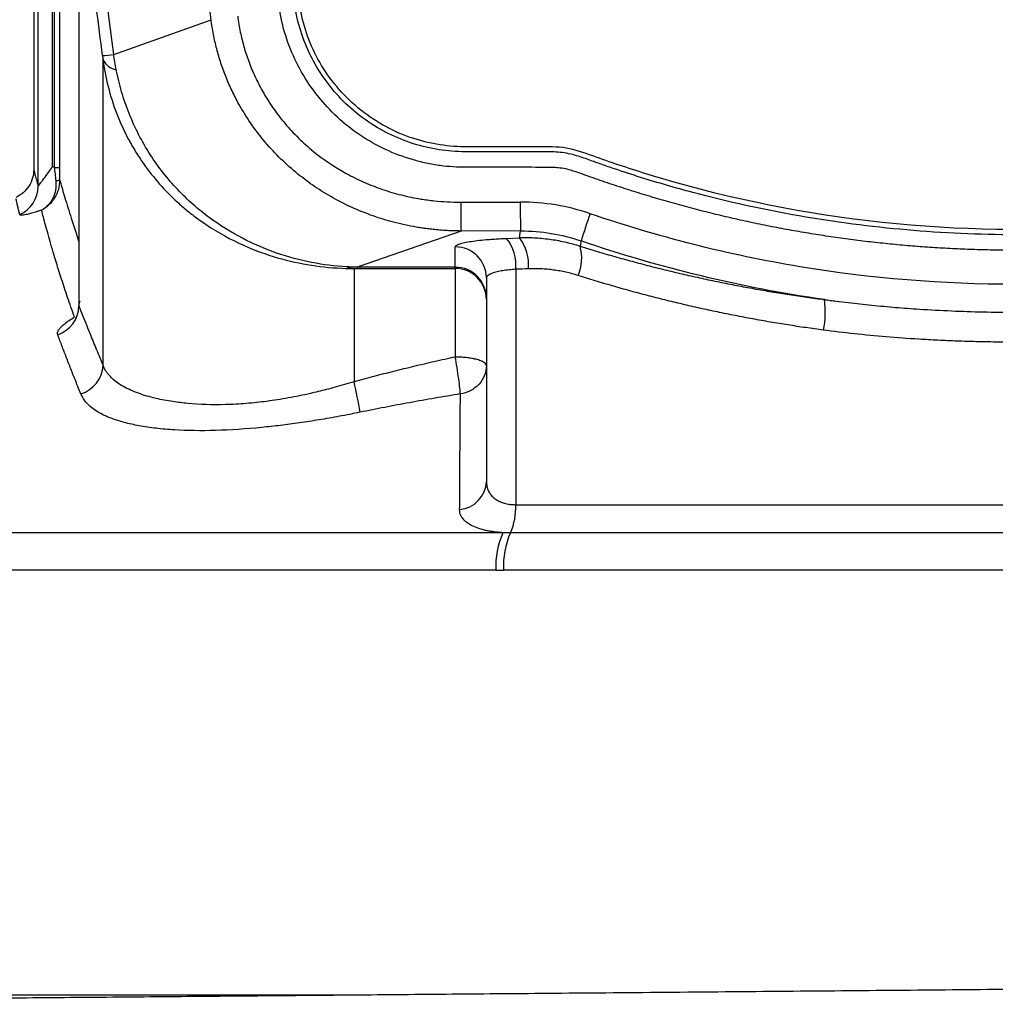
# Model space of a CAD drawing. Header units: millimetres. Extents: x 19 to 819, y 19 to 629.
# Tile 36 of 56: x 571 to 605, y 254 to 288. Entities that reach past the tile are written whole.
import ezdxf

# ---------------------------------------------------------------- set-up
doc = ezdxf.new("R2010")
doc.units = ezdxf.units.MM
doc.header["$LTSCALE"] = 3

msp = doc.modelspace()

# ---------------------------------------------------------------- linework, layer by layer
for p, q in [((571.913, 322.94), (571.913, 282.454)), ((572.063, 281.87), (572.063, 313.695)), ((572.558, 282.538), (572.558, 313.215)), ((572.616, 282.512), (572.616, 313.215)), ((574.643, 286.373), (577.967, 287.558)), ((574.279, 275.747), (574.279, 286.193)), ((586.494, 281.322), (588.529, 281.325)), ((586.507, 280.338), (582.962, 279.099)), ((588.542, 280.341), (586.507, 280.338)), ((588.501, 280.1), (588.542, 280.341)), ((588.06, 280.084), (588.501, 280.1)), ((590.607, 279.999), (590.572, 279.815)), ((586.309, 279.099), (586.309, 279.793)), ((582.857, 279.057), (582.857, 275.188)), ((586.309, 279.099), (582.962, 279.099)), ((582.962, 279.099), (582.962, 279.058)), ((582.962, 279.058), (586.309, 279.058)), ((586.309, 279.058), (586.309, 279.099)), ((586.309, 279.058), (586.309, 276.03)), ((588.372, 279.029), (588.372, 270.987)), ((587.371, 278.738), (587.371, 271.781)), ((588.372, 270.987), (622.496, 270.987)), ((587.938, 270.031), (546.752, 270.031)), ((622.674, 270.027), (588.194, 270.027)), ((587.694, 268.747), (545.934, 268.747)), ((622.912, 268.747), (587.956, 268.747)), ((545.934, 254.245), (583.412, 254.245))]:
    msp.add_line(p, q)
at = {"flags": 128}
msp.add_lwpolyline([(572.793, 313.044), (572.793, 312.837), (572.793, 312.394), (572.793, 311.718), (572.793, 310.812), (572.793, 309.684), (572.793, 308.338), (572.793, 306.785), (572.793, 305.033), (572.793, 303.094), (572.793, 300.979), (572.793, 298.702), (572.793, 296.277), (572.793, 293.719), (572.793, 291.043), (572.793, 288.267), (572.793, 285.408), (572.793, 282.483)], dxfattribs=at)
for centre, radius, start, end in [((572.784, 300.641), 14.388, 275.8936, 277.4229), ((574.833, 286.45), 0.611, 204.8927, 260.4926), ((572.685, 282.249), 0.194, 264.1793, 305.0072), ((571.002, 281.87), 1.06, 293.9181, 0.0021), ((611.061, 281.154), 24.567, 179.6076, 181.9035), ((613.095, 281.157), 24.567, 179.6076, 181.9035), ((615.292, 272.338), 25.847, 160.5872, 162.76), ((586.956, 279.184), 1.425, 353.7799, 39.1929), ((587.365, 279.202), 1.449, 353.8342, 38.3449), ((586.313, 278.735), 1.059, 0.2151, 90.2135), ((589.149, 279.415), 1.479, 336.209, 15.7186), ((582.982, 280.231), 1.18, 251.1011, 263.9038), ((586.313, 278.04), 1.059, 0.2151, 90.2135), ((586.31, 277.996), 1.062, 0.0294, 90.0293), ((595.825, 277.566), 3.121, 348.6409, 7.9015), ((572.393, 277.804), 1.064, 288.5918, 358.4896), ((573.209, 275.799), 1.071, 286.9208, 357.245), ((546.602, 267.644), 37.032, 10.1112, 11.7556), ((586.367, 271.819), 1.005, 275.2307, 357.8186), ((586.297, 270.876), 2.078, 335.8886, 3.0622), ((590.408, 268.897), 2.718, 155.3359, 183.1587), ((590.723, 268.895), 2.771, 155.8886, 183.0622)]:
    msp.add_arc(centre, radius, start, end)
for points, knots in [([(605.434, 279.678), (605.205, 279.68), (604.747, 279.682), (604.06, 279.7), (603.376, 279.727), (602.693, 279.765), (602.012, 279.814), (601.332, 279.873), (600.654, 279.943), (599.978, 280.023), (599.303, 280.115), (598.63, 280.216), (597.959, 280.329), (597.29, 280.452), (596.622, 280.585), (595.956, 280.73), (595.291, 280.885), (594.629, 281.05), (593.968, 281.226), (593.308, 281.413), (592.65, 281.61), (591.994, 281.818), (591.34, 282.036), (590.821, 282.22), (590.455, 282.35), (590.231, 282.422), (590.013, 282.473), (589.799, 282.503), (589.554, 282.51), (589.232, 282.513), (588.672, 282.514), (588.005, 282.514), (587.359, 282.515), (586.835, 282.513), (586.38, 282.518), (585.898, 282.553), (585.433, 282.626), (584.799, 282.774), (584.022, 283.05), (583.151, 283.523), (582.359, 284.123), (581.672, 284.838), (581.1, 285.649), (580.66, 286.538), (580.436, 287.246), (580.333, 287.73), (580.294, 287.949), (580.261, 288.197), (580.2, 288.686), (580.107, 289.452), (579.404, 295.366), (578.443, 306.253), (578.029, 319.489), (578.148, 330.078), (578.463, 338.013), (579.003, 345.937), (579.544, 351.548), (579.925, 354.91), (580.042, 355.916), (580.144, 356.778), (580.216, 357.362), (580.286, 357.94), (580.41, 358.578), (580.655, 359.333), (580.986, 360.044), (581.406, 360.709), (581.945, 361.372), (582.622, 362.006), (583.442, 362.561), (584.339, 362.989), (585.129, 363.224), (585.779, 363.338), (586.231, 363.384), (586.73, 363.394), (587.249, 363.393), (588.123, 363.393), (588.885, 363.391), (589.531, 363.394), (589.865, 363.408), (590.169, 363.46), (590.492, 363.566), (590.735, 363.654), (590.995, 363.75), (591.484, 363.921), (592.223, 364.168), (593.538, 364.573), (595.201, 365.02), (596.929, 365.397), (598.383, 365.658), (599.552, 365.835), (600.723, 365.98), (601.897, 366.092), (603.074, 366.171), (604.253, 366.221), (605.04, 366.226), (605.434, 366.229)], [0, 0, 0, 0, 0.005434, 0.010855, 0.016267, 0.021669, 0.027063, 0.03245, 0.037832, 0.043211, 0.048587, 0.053961, 0.059336, 0.064712, 0.070091, 0.075474, 0.080862, 0.086257, 0.091661, 0.097073, 0.102497, 0.107932, 0.113381, 0.118845, 0.12098, 0.122571, 0.124415, 0.126295, 0.127676, 0.130216, 0.133917, 0.140942, 0.14604, 0.14921, 0.153361, 0.156836, 0.160637, 0.164499, 0.172264, 0.180095, 0.187887, 0.195708, 0.203506, 0.211318, 0.219107, 0.221028, 0.22304, 0.224371, 0.226964, 0.234719, 0.242659, 0.368075, 0.493523, 0.556263, 0.618959, 0.681663, 0.744424, 0.752502, 0.761845, 0.768412, 0.773065, 0.775805, 0.782198, 0.788423, 0.794571, 0.800738, 0.807016, 0.814774, 0.822617, 0.830393, 0.838217, 0.842078, 0.846013, 0.848966, 0.853898, 0.858311, 0.869677, 0.871972, 0.873618, 0.877586, 0.879217, 0.881679, 0.8837, 0.885794, 0.893945, 0.902172, 0.918402, 0.934715, 0.944071, 0.953406, 0.962727, 0.972039, 0.981351, 0.990669, 1, 1, 1, 1]), ([(605.435, 280.209), (604.199, 280.211), (602.958, 280.267), (600.496, 280.482), (599.271, 280.642), (596.832, 281.068), (595.62, 281.334), (593.824, 281.812), (592.932, 282.071), (592.046, 282.36), (591.605, 282.51), (591.458, 282.56), (591.165, 282.663), (591.021, 282.715), (590.72, 282.823), (590.562, 282.88), (590.299, 282.953), (590.206, 282.976), (590.012, 283.011), (589.914, 283.023), (589.635, 283.045), (589.462, 283.045), (589.135, 283.045), (588.976, 283.045), (588.492, 283.045), (588.169, 283.045), (587.686, 283.046), (587.524, 283.046), (587.202, 283.046), (587.036, 283.045), (586.719, 283.044), (586.565, 283.045), (586.268, 283.057), (586.123, 283.069), (585.684, 283.12), (585.392, 283.177), (584.814, 283.335), (584.525, 283.438), (583.973, 283.685), (583.708, 283.829), (583.201, 284.157), (582.958, 284.342), (582.505, 284.745), (582.296, 284.963), (581.913, 285.428), (581.738, 285.677), (581.427, 286.199), (581.294, 286.471), (581.069, 287.029), (580.978, 287.317), (580.875, 287.762), (580.846, 287.911), (580.811, 288.137), (580.802, 288.211), (580.781, 288.375), (580.771, 288.457), (580.679, 289.195), (580.6, 289.852), (579.909, 295.761), (579.445, 301.031), (578.815, 311.576), (578.65, 316.854), (578.627, 324.78), (578.657, 327.425), (578.792, 332.71), (578.896, 335.35), (579.323, 343.263), (579.756, 348.527), (580.412, 354.436), (580.525, 355.421), (580.643, 356.405), (580.693, 356.815), (580.703, 356.897), (580.723, 357.063), (580.733, 357.147), (580.762, 357.393), (580.781, 357.553), (580.846, 358.021), (580.906, 358.315), (581.075, 358.894), (581.181, 359.177), (581.436, 359.724), (581.586, 359.99), (581.922, 360.492), (582.109, 360.729), (582.517, 361.173), (582.74, 361.381), (583.214, 361.759), (583.464, 361.928), (583.986, 362.228), (584.26, 362.359), (584.827, 362.577), (585.117, 362.663), (585.705, 362.79), (586.004, 362.832), (586.383, 362.855), (586.459, 362.858), (586.615, 362.862), (586.696, 362.863), (586.938, 362.864), (587.103, 362.863), (587.606, 362.86), (587.939, 362.862), (588.605, 362.862), (588.938, 362.862), (589.313, 362.862), (589.354, 362.862), (589.438, 362.862), (589.485, 362.862), (589.623, 362.865), (589.717, 362.869), (589.909, 362.885), (590.007, 362.897), (590.206, 362.931), (590.308, 362.953), (590.602, 363.035), (590.776, 363.1), (591.021, 363.191), (591.1, 363.22), (591.257, 363.277), (591.338, 363.305), (592.066, 363.558), (592.716, 363.766), (594.675, 364.343), (595.992, 364.664), (598.651, 365.178), (599.991, 365.373), (602.695, 365.634), (604.063, 365.699), (605.433, 365.698)], [0, 0, 0, 0, 0.03125, 0.03125, 0.0625, 0.0625, 0.09375, 0.09375, 0.109375, 0.117188, 0.117188, 0.121094, 0.121094, 0.125, 0.125, 0.128906, 0.128906, 0.130859, 0.130859, 0.132813, 0.132813, 0.136719, 0.136719, 0.140625, 0.140625, 0.148438, 0.148438, 0.152344, 0.152344, 0.15625, 0.15625, 0.160156, 0.160156, 0.164063, 0.164063, 0.171875, 0.171875, 0.179688, 0.179688, 0.1875, 0.1875, 0.195313, 0.195313, 0.203125, 0.203125, 0.210938, 0.210938, 0.21875, 0.21875, 0.226563, 0.226563, 0.230469, 0.230469, 0.232422, 0.232422, 0.234375, 0.234375, 0.25, 0.25, 0.375, 0.375, 0.5, 0.5, 0.5625, 0.5625, 0.625, 0.625, 0.75, 0.75, 0.765625, 0.773438, 0.773438, 0.775391, 0.775391, 0.777344, 0.777344, 0.78125, 0.78125, 0.789063, 0.789063, 0.796875, 0.796875, 0.804688, 0.804688, 0.8125, 0.8125, 0.820313, 0.820313, 0.828125, 0.828125, 0.835938, 0.835938, 0.84375, 0.84375, 0.851563, 0.851563, 0.853516, 0.853516, 0.855469, 0.855469, 0.859375, 0.859375, 0.867188, 0.867188, 0.875, 0.875, 0.875977, 0.875977, 0.876953, 0.876953, 0.878906, 0.878906, 0.880859, 0.880859, 0.882813, 0.882813, 0.886719, 0.886719, 0.888672, 0.888672, 0.890625, 0.890625, 0.90625, 0.90625, 0.9375, 0.9375, 0.96875, 0.96875, 1, 1, 1, 1]), ([(580.967, 288.24), (581.042, 287.645), (581.216, 287.026), (581.506, 286.433), (581.796, 285.841), (582.2, 285.28), (582.695, 284.807), (583.19, 284.333), (583.773, 283.95), (584.387, 283.686), (585, 283.421), (585.64, 283.274), (586.255, 283.23), (586.562, 283.209), (586.875, 283.216), (587.198, 283.216), (587.522, 283.216), (587.845, 283.216), (588.168, 283.216), (588.492, 283.216), (588.814, 283.216), (589.139, 283.216), (589.463, 283.216), (589.783, 283.221), (590.095, 283.17), (590.406, 283.119), (590.707, 283.01), (591.006, 282.902), (591.305, 282.795), (591.605, 282.69), (591.908, 282.589), (592.512, 282.386), (593.124, 282.196), (593.741, 282.02), (598.681, 280.609), (604.011, 280.087), (609.218, 280.551), (611.821, 280.784), (614.392, 281.257), (616.868, 281.947), (617.487, 282.12), (618.101, 282.306), (618.707, 282.505), (619.01, 282.604), (619.31, 282.706), (619.612, 282.813), (619.914, 282.92), (620.206, 283.042), (620.513, 283.117), (620.667, 283.155), (620.823, 283.179), (620.981, 283.195), (621.139, 283.21), (621.297, 283.216), (621.459, 283.216), (621.782, 283.216), (622.106, 283.216), (622.429, 283.216), (622.753, 283.216), (623.077, 283.216), (623.4, 283.216), (623.722, 283.216), (624.056, 283.21), (624.359, 283.218), (624.964, 283.234), (625.603, 283.349), (626.223, 283.582), (626.844, 283.815), (627.443, 284.166), (627.961, 284.614), (628.479, 285.062), (628.914, 285.605), (629.235, 286.188), (629.555, 286.771), (629.762, 287.391), (629.864, 287.99), (629.915, 288.29), (629.947, 288.613), (629.987, 288.933), (630.026, 289.254), (630.065, 289.574), (630.103, 289.895), (630.179, 290.536), (630.254, 291.177), (630.326, 291.819), (630.47, 293.102), (630.605, 294.387), (630.731, 295.674), (631.742, 305.965), (632.181, 316.341), (632.042, 326.705), (631.972, 331.887), (631.758, 337.067), (631.401, 342.231), (631.222, 344.813), (631.008, 347.391), (630.757, 349.965), (630.632, 351.251), (630.498, 352.536), (630.356, 353.82), (630.284, 354.462), (630.211, 355.104), (630.135, 355.745), (630.097, 356.065), (630.058, 356.386), (630.019, 356.706), (630, 356.866), (629.98, 357.03), (629.96, 357.192), (629.94, 357.353), (629.92, 357.512), (629.901, 357.667), (629.862, 357.977), (629.802, 358.268), (629.712, 358.571), (629.623, 358.874), (629.507, 359.178), (629.362, 359.474), (629.072, 360.066), (628.668, 360.627), (628.173, 361.101), (627.677, 361.574), (627.095, 361.957), (626.481, 362.221), (625.867, 362.486), (625.228, 362.633), (624.613, 362.677), (624.306, 362.698), (623.993, 362.691), (623.67, 362.691), (623.346, 362.691), (623.023, 362.691), (622.7, 362.691), (622.376, 362.691), (622.054, 362.691), (621.729, 362.691), (621.405, 362.691), (621.084, 362.686), (620.773, 362.737), (620.462, 362.788), (620.161, 362.897), (619.862, 363.005), (619.563, 363.113), (619.263, 363.217), (618.96, 363.318), (618.355, 363.521), (617.744, 363.711), (617.127, 363.887), (612.187, 365.298), (606.857, 365.821), (601.65, 365.356), (599.046, 365.124), (596.476, 364.651), (594, 363.96), (593.381, 363.787), (592.767, 363.601), (592.161, 363.402), (591.857, 363.303), (591.558, 363.201), (591.256, 363.094), (590.954, 362.987), (590.662, 362.865), (590.355, 362.79), (590.201, 362.753), (590.045, 362.728), (589.887, 362.712), (589.729, 362.697), (589.571, 362.691), (589.409, 362.691), (589.085, 362.691), (588.762, 362.691), (588.439, 362.691), (588.115, 362.691), (587.791, 362.691), (587.468, 362.691), (587.146, 362.691), (586.812, 362.697), (586.509, 362.689), (585.904, 362.673), (585.265, 362.558), (584.645, 362.325), (584.024, 362.092), (583.425, 361.741), (582.907, 361.293), (582.389, 360.845), (581.954, 360.302), (581.633, 359.719), (581.313, 359.136), (581.106, 358.517), (581.004, 357.917), (580.953, 357.617), (580.921, 357.294), (580.881, 356.974), (580.842, 356.654), (580.803, 356.333), (580.765, 356.013), (580.689, 355.372), (580.614, 354.73), (580.542, 354.088), (580.398, 352.805), (580.263, 351.52), (580.137, 350.233), (579.126, 339.942), (578.687, 329.566), (578.826, 319.202), (578.895, 314.02), (579.11, 308.841), (579.467, 303.676), (579.646, 301.094), (579.86, 298.516), (580.11, 295.943), (580.236, 294.656), (580.37, 293.371), (580.512, 292.087), (580.584, 291.445), (580.657, 290.803), (580.733, 290.162), (580.771, 289.842), (580.81, 289.521), (580.849, 289.201), (580.868, 289.041), (580.888, 288.881), (580.908, 288.72), (580.927, 288.56), (580.949, 288.389), (580.967, 288.24)], [0, 0, 0, 0, 0.007812, 0.007812, 0.007812, 0.015625, 0.015625, 0.015625, 0.023438, 0.023438, 0.023438, 0.03125, 0.03125, 0.03125, 0.035156, 0.035156, 0.035156, 0.039062, 0.039062, 0.039062, 0.042969, 0.042969, 0.042969, 0.046875, 0.046875, 0.046875, 0.050781, 0.050781, 0.050781, 0.054688, 0.054688, 0.054688, 0.0625, 0.0625, 0.0625, 0.125, 0.125, 0.125, 0.15625, 0.15625, 0.15625, 0.164062, 0.164062, 0.164062, 0.167969, 0.167969, 0.167969, 0.171875, 0.171875, 0.171875, 0.173828, 0.173828, 0.173828, 0.175781, 0.175781, 0.175781, 0.179688, 0.179688, 0.179688, 0.183594, 0.183594, 0.183594, 0.1875, 0.1875, 0.1875, 0.195312, 0.195312, 0.195312, 0.203125, 0.203125, 0.203125, 0.210938, 0.210938, 0.210938, 0.21875, 0.21875, 0.21875, 0.222656, 0.222656, 0.222656, 0.226562, 0.226562, 0.226562, 0.234375, 0.234375, 0.234375, 0.25, 0.25, 0.25, 0.375, 0.375, 0.375, 0.4375, 0.4375, 0.4375, 0.46875, 0.46875, 0.46875, 0.484375, 0.484375, 0.484375, 0.492188, 0.492188, 0.492188, 0.496094, 0.496094, 0.496094, 0.498047, 0.498047, 0.498047, 0.5, 0.5, 0.5, 0.503906, 0.503906, 0.503906, 0.507812, 0.507812, 0.507812, 0.515625, 0.515625, 0.515625, 0.523438, 0.523438, 0.523438, 0.53125, 0.53125, 0.53125, 0.535156, 0.535156, 0.535156, 0.539062, 0.539062, 0.539062, 0.542969, 0.542969, 0.542969, 0.546875, 0.546875, 0.546875, 0.550781, 0.550781, 0.550781, 0.554688, 0.554688, 0.554688, 0.5625, 0.5625, 0.5625, 0.625, 0.625, 0.625, 0.65625, 0.65625, 0.65625, 0.664062, 0.664062, 0.664062, 0.667969, 0.667969, 0.667969, 0.671875, 0.671875, 0.671875, 0.673828, 0.673828, 0.673828, 0.675781, 0.675781, 0.675781, 0.679688, 0.679688, 0.679688, 0.683594, 0.683594, 0.683594, 0.6875, 0.6875, 0.6875, 0.695312, 0.695312, 0.695312, 0.703125, 0.703125, 0.703125, 0.710938, 0.710938, 0.710938, 0.71875, 0.71875, 0.71875, 0.722656, 0.722656, 0.722656, 0.726562, 0.726562, 0.726562, 0.734375, 0.734375, 0.734375, 0.75, 0.75, 0.75, 0.875, 0.875, 0.875, 0.9375, 0.9375, 0.9375, 0.96875, 0.96875, 0.96875, 0.984375, 0.984375, 0.984375, 0.992188, 0.992188, 0.992188, 0.996094, 0.996094, 0.996094, 0.998047, 0.998047, 0.998047, 1, 1, 1, 1]), ([(574.261, 286.329), (574.193, 286.869), (574.046, 288.022), (573.844, 289.724), (573.642, 291.492), (573.52, 292.647), (573.456, 293.253)], [0, 0, 0, 0, 0.2343935, 0.4999719, 0.7380478, 1, 1, 1, 1]), ([(573.456, 287.894), (573.456, 287.813), (573.456, 287.648), (573.456, 287.39), (573.456, 287.116), (573.456, 286.744), (573.456, 286.273), (573.457, 285.506), (573.457, 284.505), (573.457, 283.267), (573.457, 281.956), (573.457, 280.925), (573.457, 279.985), (573.457, 279.283), (573.456, 278.479), (573.456, 278.005), (573.456, 277.776)], [0, 0, 0, 0, 0.029437, 0.060175, 0.092215, 0.125556, 0.187905, 0.250246, 0.37483, 0.500079, 0.618672, 0.750553, 0.785754, 0.875041, 0.939609, 1, 1, 1, 1]), ([(578.879, 287.674), (578.891, 287.584), (578.916, 287.404), (578.966, 287.137), (579.025, 286.873), (579.095, 286.612), (579.175, 286.355), (579.265, 286.1), (579.364, 285.849), (579.474, 285.601), (579.594, 285.356), (579.786, 284.999), (580.074, 284.539), (580.486, 284.003), (580.949, 283.505), (581.624, 282.903), (582.378, 282.397), (583.188, 281.997), (583.819, 281.751), (584.47, 281.559), (585.06, 281.437), (585.585, 281.366), (586.038, 281.329), (586.342, 281.324), (586.494, 281.322)], [0, 0, 0, 0, 0.0251798, 0.050221, 0.0751607, 0.1000362, 0.1248851, 0.1497454, 0.1746548, 0.1996508, 0.2247707, 0.2500508, 0.3119317, 0.3746105, 0.4367936, 0.4998849, 0.624365, 0.6864795, 0.7495675, 0.8114458, 0.8742558, 0.9159399, 0.9578125, 1, 1, 1, 1]), ([(586.507, 280.338), (586.413, 280.339), (586.232, 280.341), (585.97, 280.354), (585.73, 280.372), (585.511, 280.394), (585.313, 280.418), (585.139, 280.443), (584.766, 280.504), (584.219, 280.622), (583.226, 280.927), (582.075, 281.452), (580.808, 282.329), (579.739, 283.395), (579.065, 284.379), (578.68, 285.123), (578.476, 285.589), (578.301, 286.068), (578.157, 286.558), (578.042, 287.055), (577.992, 287.39), (577.967, 287.558)], [0, 0, 0, 0, 0.02309, 0.044557, 0.064345, 0.082405, 0.098693, 0.113173, 0.125812, 0.191348, 0.250535, 0.381042, 0.500199, 0.627426, 0.749881, 0.791415, 0.833108, 0.874888, 0.91668, 0.958408, 1, 1, 1, 1]), ([(574.279, 286.193), (574.317, 285.893), (574.374, 285.585), (574.53, 284.962), (574.631, 284.645), (574.867, 284.036), (575.003, 283.742), (575.188, 283.396), (575.225, 283.329), (575.307, 283.186), (575.349, 283.116), (575.476, 282.91), (575.563, 282.778), (575.831, 282.396), (576.018, 282.161), (576.404, 281.724), (576.604, 281.522), (576.916, 281.235), (577.023, 281.143), (577.241, 280.962), (577.357, 280.872), (577.691, 280.624), (577.907, 280.481), (578.543, 280.096), (578.95, 279.898), (579.753, 279.571), (580.144, 279.445), (580.918, 279.248), (581.302, 279.176), (582.076, 279.08), (582.467, 279.056), (582.857, 279.057)], [0, 0, 0, 0, 0.0625, 0.0625, 0.125, 0.125, 0.1875, 0.1875, 0.203125, 0.203125, 0.21875, 0.21875, 0.25, 0.25, 0.3125, 0.3125, 0.375, 0.375, 0.40625, 0.40625, 0.4375, 0.4375, 0.5, 0.5, 0.625, 0.625, 0.75, 0.75, 0.875, 0.875, 1, 1, 1, 1]), ([(582.6, 279.114), (582.209, 279.135), (581.804, 279.185), (581.002, 279.342), (580.603, 279.449), (579.814, 279.723), (579.423, 279.89), (578.65, 280.293), (578.274, 280.525), (577.721, 280.934), (577.539, 281.081), (577.178, 281.4), (576.999, 281.572), (576.486, 282.116), (576.169, 282.517), (575.604, 283.397), (575.365, 283.86), (575.073, 284.592), (574.987, 284.843), (574.841, 285.343), (574.781, 285.595), (574.732, 285.847)], [0, 0, 0, 0, 0.125, 0.125, 0.25, 0.25, 0.375, 0.375, 0.5, 0.5, 0.5625, 0.5625, 0.625, 0.625, 0.75, 0.75, 0.875, 0.875, 0.9375, 0.9375, 1, 1, 1, 1]), ([(571.913, 282.444), (571.905, 282.346), (571.889, 282.147), (571.758, 281.868), (571.56, 281.631), (571.386, 281.532), (571.3, 281.483)], [0, 0, 0, 0, 0.246168, 0.500304, 0.754284, 1, 1, 1, 1]), ([(571.914, 282.438), (571.921, 282.404), (571.933, 282.336), (572.02, 282.024), (572.063, 281.87)], [0, 0, 0, 0, 0.508174, 1, 1, 1, 1]), ([(572.063, 281.87), (572.064, 281.871), (572.066, 281.873), (572.075, 281.885), (572.089, 281.903), (572.114, 281.936), (572.157, 281.992), (572.244, 282.108), (572.34, 282.238), (572.453, 282.395), (572.515, 282.479), (572.558, 282.538)], [0, 0, 0, 0, 0.04609, 0.094567, 0.146031, 0.200979, 0.311462, 0.440357, 0.712398, 0.797831, 1, 1, 1, 1]), ([(572.616, 282.512), (572.629, 282.512), (572.658, 282.511), (572.704, 282.508), (572.749, 282.502), (572.784, 282.494), (572.79, 282.487), (572.793, 282.483)], [0, 0, 0, 0, 0.145791, 0.324819, 0.53445, 0.764912, 1, 1, 1, 1]), ([(572.793, 282.483), (572.793, 282.449), (572.793, 282.383), (572.794, 282.284), (572.794, 282.186), (572.795, 282.122), (572.796, 282.091)], [0, 0, 0, 0, 0.257578, 0.509025, 0.755935, 1, 1, 1, 1]), ([(572.796, 282.091), (572.797, 281.978), (572.781, 281.866), (572.723, 281.657), (572.68, 281.56), (572.515, 281.289), (572.362, 281.145), (572.179, 281.051)], [0, 0, 0, 0, 0.25, 0.25, 0.5, 0.5, 1, 1, 1, 1]), ([(572.665, 282.057), (572.676, 281.947), (572.673, 281.839), (572.639, 281.638), (572.609, 281.544), (572.48, 281.282), (572.346, 281.143), (572.179, 281.051)], [0, 0, 0, 0, 0.25, 0.25, 0.5, 0.5, 1, 1, 1, 1]), ([(572.796, 282.091), (572.844, 281.92), (572.942, 281.576), (573.161, 280.868), (573.332, 280.327), (573.449, 279.992), (573.457, 279.971)], [0, 0, 0, 0, 0.32007, 0.64138, 0.977373, 1, 1, 1, 1]), ([(571.432, 280.901), (571.38, 281.115), (571.297, 281.454), (571.31, 281.435), (571.315, 281.427)], [0, 0, 0, 0, 0.631184, 1, 1, 1, 1]), ([(572.179, 281.051), (572.144, 281.039), (572.073, 281.015), (571.974, 280.983), (571.882, 280.956), (571.797, 280.932), (571.719, 280.912), (571.637, 280.894), (571.557, 280.88), (571.489, 280.875), (571.445, 280.881), (571.437, 280.894), (571.432, 280.901)], [0, 0, 0, 0, 0.0855408, 0.1695424, 0.2524717, 0.334812, 0.4170543, 0.4996887, 0.6273334, 0.7518759, 0.8753885, 1, 1, 1, 1]), ([(573.304, 277.395), (573.264, 277.51), (573.183, 277.739), (573.07, 278.069), (572.964, 278.386), (572.865, 278.689), (572.772, 278.978), (572.686, 279.254), (572.593, 279.56), (572.496, 279.889), (572.399, 280.229), (572.314, 280.536), (572.24, 280.814), (572.2, 280.972), (572.179, 281.051)], [0, 0, 0, 0, 0.074341, 0.147653, 0.21997, 0.29133, 0.361776, 0.431352, 0.500107, 0.603031, 0.704239, 0.803964, 0.902459, 1, 1, 1, 1]), ([(605.434, 278.519), (602.97, 278.515), (600.505, 278.715), (595.643, 279.522), (593.246, 280.129), (590.915, 280.929)], [0, 0, 0, 0, 0.5, 0.5, 1, 1, 1, 1]), ([(586.309, 279.793), (586.31, 279.799), (586.312, 279.812), (586.326, 279.831), (586.35, 279.849), (586.383, 279.868), (586.448, 279.896), (586.571, 279.932), (586.784, 279.975), (587.051, 280.012), (587.326, 280.04), (587.586, 280.06), (587.816, 280.074), (587.978, 280.081), (588.06, 280.084)], [0, 0, 0, 0, 0.048772, 0.097402, 0.146075, 0.194975, 0.244284, 0.371788, 0.501013, 0.628139, 0.757163, 0.837831, 0.918478, 1, 1, 1, 1]), ([(590.572, 279.815), (590.495, 279.839), (590.337, 279.886), (590.095, 279.947), (589.845, 279.999), (589.588, 280.041), (589.325, 280.074), (589.055, 280.095), (588.78, 280.105), (588.595, 280.102), (588.501, 280.1)], [0, 0, 0, 0, 0.115656, 0.234139, 0.355383, 0.479315, 0.605847, 0.734879, 0.866304, 1, 1, 1, 1]), ([(590.572, 279.815), (590.769, 279.755), (591.161, 279.635), (591.753, 279.465), (592.346, 279.301), (592.94, 279.145), (593.534, 278.996), (594.13, 278.855), (594.726, 278.722), (595.323, 278.596), (595.921, 278.477), (596.519, 278.365), (597.118, 278.261), (597.717, 278.165), (598.316, 278.075), (598.716, 278.022), (598.916, 277.995)], [0, 0, 0, 0, 0.073109, 0.145927, 0.218461, 0.29072, 0.362711, 0.434444, 0.505926, 0.577165, 0.648171, 0.718952, 0.789517, 0.859873, 0.930032, 1, 1, 1, 1]), ([(588.372, 279.029), (588.334, 279.027), (588.257, 279.021), (588.145, 279.01), (588.035, 278.997), (587.929, 278.981), (587.828, 278.963), (587.733, 278.942), (587.64, 278.918), (587.546, 278.886), (587.458, 278.846), (587.387, 278.796), (587.377, 278.758), (587.371, 278.738)], [0, 0, 0, 0, 0.06604, 0.133713, 0.20304, 0.274037, 0.346721, 0.421109, 0.497214, 0.591966, 0.707353, 0.843369, 1, 1, 1, 1]), ([(590.502, 278.818), (590.433, 278.839), (590.296, 278.881), (590.087, 278.931), (589.877, 278.974), (589.665, 279.007), (589.452, 279.031), (589.238, 279.045), (589.022, 279.051), (588.878, 279.048), (588.805, 279.046)], [0, 0, 0, 0, 0.12463, 0.24893, 0.373117, 0.497411, 0.622031, 0.747194, 0.873113, 1, 1, 1, 1]), ([(598.884, 276.951), (598.682, 276.979), (598.278, 277.034), (597.673, 277.127), (597.068, 277.226), (596.465, 277.333), (595.863, 277.448), (595.262, 277.57), (594.662, 277.7), (594.063, 277.837), (593.466, 277.981), (592.87, 278.134), (592.275, 278.293), (591.682, 278.461), (591.09, 278.635), (590.698, 278.757), (590.502, 278.818)], [0, 0, 0, 0, 0.070414, 0.140943, 0.211599, 0.282391, 0.353329, 0.424424, 0.495686, 0.567124, 0.638748, 0.710568, 0.782593, 0.854834, 0.9273, 1, 1, 1, 1]), ([(573.486, 277.939), (573.483, 277.93), (573.465, 277.892), (573.452, 277.834), (573.455, 277.794), (573.456, 277.776)], [0, 0, 0, 0, 0.132658, 0.603051, 1, 1, 1, 1]), ([(598.916, 277.995), (598.92, 277.994), (598.929, 277.993), (598.945, 277.991), (598.975, 277.987), (599.034, 277.979), (599.152, 277.963), (599.388, 277.932), (599.861, 277.874), (600.537, 277.801), (601.35, 277.727), (602.256, 277.66), (603.253, 277.607), (604.343, 277.57), (605.07, 277.565), (605.434, 277.563)], [0, 0, 0, 0, 0.001955, 0.003909, 0.007817, 0.015634, 0.031266, 0.062525, 0.125027, 0.249983, 0.374803, 0.499882, 0.666576, 0.833273, 1, 1, 1, 1]), ([(573.456, 277.776), (573.501, 277.662), (573.587, 277.441), (573.718, 277.111), (573.84, 276.809), (573.952, 276.533), (574.06, 276.271), (574.168, 276.011), (574.243, 275.833), (574.279, 275.747)], [0, 0, 0, 0, 0.178013, 0.344653, 0.499925, 0.628719, 0.749924, 0.879276, 1, 1, 1, 1]), ([(572.732, 276.796), (572.729, 276.806), (572.723, 276.827), (572.724, 276.861), (572.733, 276.897), (572.75, 276.936), (572.775, 276.977), (572.808, 277.02), (572.866, 277.084), (572.963, 277.171), (573.115, 277.282), (573.241, 277.357), (573.304, 277.395)], [0, 0, 0, 0, 0.071576, 0.14246, 0.213038, 0.283703, 0.354844, 0.426842, 0.500062, 0.666699, 0.831916, 1, 1, 1, 1]), ([(573.389, 277.458), (573.382, 277.444), (573.367, 277.412), (573.344, 277.374), (573.329, 277.35), (573.325, 277.343), (573.328, 277.344), (573.328, 277.344)], [0, 0, 0, 0, 0.217022, 0.490215, 0.725327, 0.995456, 1, 1, 1, 1]), ([(605.434, 276.538), (605.212, 276.54), (604.77, 276.542), (604.109, 276.555), (603.451, 276.575), (602.797, 276.603), (601.987, 276.648), (601.033, 276.717), (599.945, 276.818), (599.234, 276.907), (598.884, 276.951)], [0, 0, 0, 0, 0.101054, 0.201585, 0.301606, 0.40113, 0.500173, 0.671793, 0.838371, 1, 1, 1, 1]), ([(573.52, 274.774), (573.461, 274.919), (573.345, 275.206), (573.179, 275.624), (573.021, 276.029), (572.872, 276.42), (572.778, 276.671), (572.732, 276.796)], [0, 0, 0, 0, 0.2057428, 0.4085643, 0.608511, 0.8056363, 1, 1, 1, 1]), ([(586.309, 276.03), (586.07, 275.978), (585.597, 275.874), (584.894, 275.709), (584.204, 275.541), (583.526, 275.368), (583.079, 275.248), (582.857, 275.188)], [0, 0, 0, 0, 0.206335, 0.409487, 0.609472, 0.806304, 1, 1, 1, 1]), ([(587.371, 275.736), (587.371, 275.738), (587.371, 275.74), (587.371, 275.745), (587.37, 275.753), (587.365, 275.77), (587.348, 275.803), (587.3, 275.846), (587.205, 275.898), (587.095, 275.936), (586.975, 275.966), (586.863, 275.988), (586.715, 276.009), (586.526, 276.027), (586.385, 276.029), (586.309, 276.03)], [0, 0, 0, 0, 0.007822, 0.015645, 0.03129, 0.062576, 0.125131, 0.250091, 0.353686, 0.499974, 0.564029, 0.646078, 0.746103, 0.864085, 1, 1, 1, 1]), ([(586.484, 274.773), (586.482, 274.819), (586.476, 274.886), (586.457, 275.062), (586.443, 275.17), (586.409, 275.41), (586.39, 275.54), (586.349, 275.795), (586.328, 275.919), (586.309, 276.03)], [0, 0, 0, 0, 0.25, 0.25, 0.5, 0.5, 0.75, 0.75, 1, 1, 1, 1]), ([(582.857, 275.188), (582.745, 275.155), (582.527, 275.09), (582.21, 275.001), (581.911, 274.921), (581.63, 274.851), (581.197, 274.748), (580.61, 274.628), (579.877, 274.512), (579.158, 274.437), (578.228, 274.387), (577.382, 274.416), (576.617, 274.509), (576.153, 274.597), (575.664, 274.726), (575.291, 274.86), (574.976, 275.019), (574.769, 275.149), (574.597, 275.288), (574.458, 275.434), (574.349, 275.587), (574.302, 275.694), (574.279, 275.747)], [0, 0, 0, 0, 0.0282, 0.054779, 0.079751, 0.103131, 0.12493, 0.188301, 0.250074, 0.310466, 0.374573, 0.499639, 0.555154, 0.624135, 0.66565, 0.749351, 0.792871, 0.8356, 0.877613, 0.918979, 0.959758, 1, 1, 1, 1]), ([(587.371, 275.736), (587.371, 275.631), (587.353, 275.52), (587.269, 275.302), (587.204, 275.197), (587.036, 275.015), (586.934, 274.938), (586.714, 274.826), (586.597, 274.791), (586.484, 274.773)], [0, 0, 0, 0, 0.25, 0.25, 0.5, 0.5, 0.75, 0.75, 1, 1, 1, 1]), ([(583.059, 274.145), (582.94, 274.121), (582.704, 274.073), (582.351, 274.007), (582.003, 273.944), (581.66, 273.886), (581.322, 273.831), (580.988, 273.782), (580.66, 273.736), (580.337, 273.695), (580.019, 273.658), (579.262, 273.579), (578.106, 273.502), (576.918, 273.518), (576.078, 273.592), (575.503, 273.678), (574.99, 273.792), (574.594, 273.92), (574.293, 274.049), (574.069, 274.171), (573.879, 274.305), (573.724, 274.45), (573.6, 274.605), (573.547, 274.718), (573.52, 274.774)], [0, 0, 0, 0, 0.0263579, 0.0523832, 0.0780882, 0.1034858, 0.1285894, 0.1534128, 0.1779704, 0.2022772, 0.2263486, 0.2502006, 0.3759015, 0.4997417, 0.5617675, 0.6242216, 0.6867847, 0.7494072, 0.7912935, 0.8329659, 0.874547, 0.916162, 0.9579375, 1, 1, 1, 1]), ([(586.484, 274.773), (586.193, 274.725), (585.614, 274.629), (584.752, 274.474), (583.901, 274.315), (583.338, 274.201), (583.059, 274.145)], [0, 0, 0, 0, 0.254445, 0.505836, 0.754308, 1, 1, 1, 1]), ([(586.459, 270.818), (586.462, 271.508), (586.47, 272.836), (586.48, 274.145), (586.484, 274.773)], [0, 0, 0, 0, 0.51953, 1, 1, 1, 1]), ([(587.371, 271.781), (587.372, 271.752), (587.374, 271.694), (587.388, 271.611), (587.41, 271.534), (587.439, 271.463), (587.475, 271.398), (587.516, 271.338), (587.561, 271.284), (587.629, 271.218), (587.728, 271.145), (587.869, 271.074), (588.025, 271.024), (588.193, 270.993), (588.313, 270.989), (588.372, 270.987)], [0, 0, 0, 0, 0.072879, 0.142702, 0.209495, 0.273285, 0.334106, 0.391992, 0.446989, 0.499146, 0.607639, 0.711159, 0.810469, 0.906431, 1, 1, 1, 1]), ([(587.938, 270.031), (587.893, 270.034), (587.802, 270.039), (587.672, 270.053), (587.546, 270.07), (587.425, 270.092), (587.254, 270.129), (587.046, 270.191), (586.832, 270.288), (586.663, 270.402), (586.558, 270.516), (586.496, 270.623), (586.464, 270.718), (586.46, 270.785), (586.459, 270.818)], [0, 0, 0, 0, 0.049913, 0.099721, 0.149622, 0.199813, 0.250489, 0.374452, 0.500453, 0.624294, 0.750257, 0.833048, 0.916085, 1, 1, 1, 1]), ([(545.889, 253.918), (545.866, 253.918), (545.796, 253.917), (546.289, 253.921), (547.347, 253.931), (548.994, 253.945), (551.168, 253.964), (553.841, 253.987), (556.739, 254.013), (559.732, 254.039), (562.684, 254.064), (565.81, 254.092), (569.084, 254.12), (572.433, 254.15), (575.859, 254.179), (579.293, 254.209), (582.746, 254.24), (586.198, 254.27), (589.844, 254.301), (593.73, 254.335), (597.725, 254.37), (601.633, 254.404), (604.166, 254.426), (605.434, 254.438)], [0, 0, 0, 0, 0.029949, 0.092142, 0.154401, 0.216593, 0.278854, 0.339865, 0.400945, 0.447984, 0.495002, 0.540894, 0.585448, 0.630105, 0.671792, 0.713482, 0.75367, 0.792211, 0.830838, 0.875036, 0.919311, 0.959636, 1, 1, 1, 1])]:
    msp.add_open_spline(points, degree=3, knots=knots)
for points in [[(574.643, 286.373), (574.347, 288.676), (574.079, 290.981), (573.839, 293.289)], [(577.967, 287.558), (577.725, 289.465), (577.502, 291.376), (577.299, 293.288)], [(574.261, 286.329), (574.267, 286.283), (574.273, 286.237), (574.279, 286.193)], [(574.732, 285.847), (574.699, 286.017), (574.669, 286.195), (574.643, 286.373)], [(572.558, 282.538), (572.576, 282.53), (572.593, 282.522), (572.611, 282.513)], [(572.611, 282.513), (572.612, 282.513), (572.614, 282.512), (572.616, 282.512)], [(572.611, 282.513), (572.63, 282.362), (572.649, 282.21), (572.665, 282.057)], [(590.915, 280.929), (590.142, 281.194), (589.345, 281.327), (588.529, 281.325)], [(588.542, 280.341), (589.249, 280.343), (589.938, 280.228), (590.607, 279.999)], [(598.916, 277.995), (596.092, 278.4), (593.306, 279.072), (590.607, 279.999)], [(582.962, 279.099), (582.829, 279.103), (582.707, 279.108), (582.6, 279.114)], [(582.857, 279.057), (582.89, 279.058), (582.926, 279.058), (582.962, 279.058)], [(588.805, 279.046), (588.661, 279.04), (588.516, 279.035), (588.372, 279.029)], [(588.194, 270.027), (588.107, 270.027), (588.022, 270.028), (587.938, 270.031)], [(587.694, 268.747), (587.781, 268.747), (587.869, 268.747), (587.956, 268.747)]]:
    msp.add_open_spline(points, degree=3)

doc.saveas('drawing.dxf')
